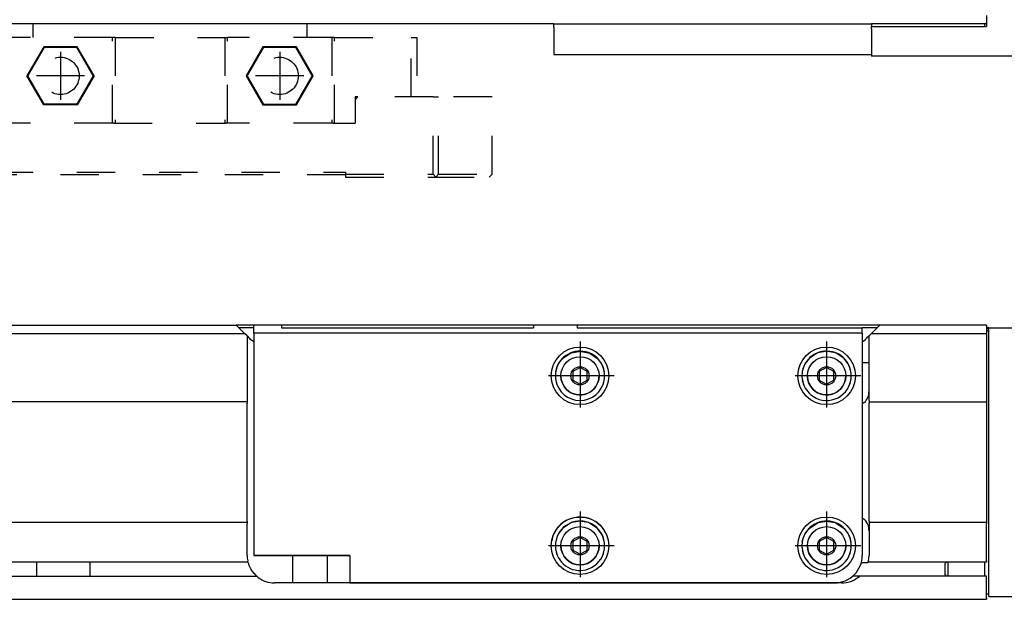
# Model space of a CAD drawing. Header units: inches. Extents: x -381 to 6045, y -418 to 176.
# Tile 24 of 26: x 5762 to 5942, y -170 to -64. Entities that reach past the tile are written whole.
import ezdxf

# ---------------------------------------------------------------- set-up
doc = ezdxf.new("R2010")
doc.units = ezdxf.units.IN
doc.linetypes.add('DASHED', pattern=[15, 7, -8])
doc.linetypes.add('DOT_CENTER', pattern=[14, 12, -1, 0, -1])
doc.layers.add('1', color=7, linetype='Continuous')

# ---------------------------------------------------------------- blocks, each defined once
blk = doc.blocks.new('Modulo_der__22-ET___16', base_point=(3471.93, -70.93))
at = {"color": 7, "linetype": 'Continuous'}
for p, q in [((5938.43, -63.53), (5938.43, -65.53)), ((5859.43, -65.03), (3471.93, -65.03)), ((5859.43, -65.03), (5917.43, -65.03)), ((5859.43, -65.63), (5859.43, -65.03)), ((5859.43, -65.63), (5859.43, -70.63)), ((5938.43, -65.03), (5917.43, -65.03)), ((5917.43, -65.03), (5917.43, -65.53)), ((5917.43, -65.53), (5938.43, -65.53)), ((5917.43, -65.93), (5917.43, -65.53)), ((5917.43, -65.93), (5917.43, -70.93)), ((5938.03, -65.03), (5938.03, -65.53)), ((5859.43, -70.63), (5917.43, -70.63)), ((5967.83, -70.93), (5917.43, -70.93))]:
    blk.add_line(p, q, dxfattribs=at)
blk = doc.blocks.new('CABEZA_2__17', base_point=(5744.43, -92.97))
at = {"color": 2, "linetype": 'DASHED'}
for p, q in [((5764.43, -65.67), (5764.43, -65.03)), ((5764.43, -67.53), (5764.43, -65.67)), ((5764.45, -65.03), (5764.44, -65.03)), ((5764.52, -65.04), (5764.45, -65.03)), ((5764.6, -65.04), (5764.52, -65.04)), ((5764.63, -65.03), (5764.6, -65.04)), ((5764.67, -65.03), (5764.63, -65.03)), ((5814.23, -65.03), (5814.18, -65.03)), ((5814.25, -65.04), (5814.23, -65.03)), ((5814.34, -65.04), (5814.25, -65.04)), ((5814.41, -65.03), (5814.34, -65.04)), ((5814.42, -65.03), (5814.41, -65.03)), ((5814.43, -65.67), (5814.43, -65.03)), ((5814.43, -67.53), (5814.43, -65.67)), ((5744.43, -67.53), (5744.43, -78.37)), ((5745.43, -67.53), (5744.43, -67.53)), ((5745.43, -78.37), (5745.43, -67.53)), ((5745.43, -67.53), (5759.43, -67.53)), ((5759.43, -83.17), (5759.43, -67.53)), ((5759.93, -67.53), (5759.43, -67.53)), ((5759.93, -67.53), (5759.93, -83.17)), ((5778.93, -67.53), (5759.93, -67.53)), ((5778.93, -83.17), (5778.93, -67.53)), ((5779.43, -67.53), (5778.93, -67.53)), ((5779.43, -67.53), (5779.43, -83.17)), ((5779.43, -67.53), (5799.43, -67.53)), ((5799.43, -67.53), (5799.43, -83.17)), ((5799.43, -67.53), (5799.93, -67.53)), ((5799.93, -83.17), (5799.93, -67.53)), ((5818.93, -67.53), (5799.93, -67.53)), ((5818.93, -67.53), (5818.93, -83.17)), ((5819.43, -67.53), (5818.93, -67.53)), ((5819.43, -83.17), (5819.43, -67.53)), ((5819.43, -67.53), (5833.43, -67.53)), ((5833.43, -78.37), (5833.43, -67.53)), ((5833.43, -67.53), (5834.43, -67.53)), ((5834.43, -67.53), (5834.43, -78.37)), ((5766.37, -69.22), (5763.3, -74.52)), ((5766.45, -69.37), (5763.48, -74.52)), ((5766.45, -69.37), (5766.37, -69.22)), ((5772.49, -69.22), (5766.37, -69.22)), ((5772.4, -69.37), (5766.45, -69.37)), ((5772.4, -69.37), (5772.49, -69.22)), ((5775.37, -74.52), (5772.4, -69.37)), ((5775.55, -74.52), (5772.49, -69.22)), ((5806.37, -69.22), (5803.3, -74.52)), ((5806.45, -69.37), (5803.48, -74.52)), ((5812.49, -69.22), (5806.37, -69.22)), ((5806.45, -69.37), (5806.37, -69.22)), ((5812.4, -69.37), (5806.45, -69.37)), ((5812.4, -69.37), (5812.49, -69.22)), ((5815.37, -74.52), (5812.4, -69.37)), ((5815.55, -74.52), (5812.49, -69.22)), ((5766.37, -79.83), (5763.3, -74.52)), ((5763.48, -74.52), (5763.3, -74.52)), ((5766.45, -79.67), (5763.48, -74.52)), ((5775.37, -74.52), (5772.4, -79.67)), ((5775.55, -74.52), (5772.49, -79.83)), ((5775.37, -74.52), (5775.55, -74.52)), ((5803.48, -74.52), (5803.3, -74.52)), ((5803.3, -74.52), (5806.37, -79.83)), ((5803.48, -74.52), (5806.45, -79.67)), ((5812.4, -79.67), (5815.37, -74.52)), ((5812.49, -79.83), (5815.55, -74.52)), ((5815.37, -74.52), (5815.55, -74.52)), ((5744.43, -92.47), (5744.43, -78.37)), ((5744.43, -78.37), (5745.43, -78.37)), ((5745.43, -78.37), (5745.43, -92.47)), ((5745.43, -78.37), (5755.18, -78.37)), ((5755.68, -78.37), (5755.18, -78.37)), ((5755.68, -78.87), (5755.18, -78.37)), ((5755.68, -83.17), (5755.68, -78.37)), ((5755.68, -78.87), (5755.68, -83.17)), ((5823.68, -78.37), (5823.18, -78.37)), ((5823.68, -78.37), (5823.18, -78.87)), ((5823.18, -78.37), (5823.18, -78.87)), ((5823.18, -78.87), (5823.18, -83.17)), ((5837.43, -78.37), (5823.68, -78.37)), ((5837.43, -92.47), (5837.43, -78.37)), ((5837.43, -78.37), (5838.43, -78.37)), ((5838.43, -92.47), (5838.43, -78.37)), ((5848.17, -78.37), (5838.43, -78.37)), ((5848.17, -92.47), (5848.17, -78.37)), ((5766.37, -79.83), (5766.45, -79.67)), ((5772.49, -79.83), (5766.37, -79.83)), ((5772.4, -79.67), (5766.45, -79.67)), ((5772.49, -79.83), (5772.4, -79.67)), ((5806.45, -79.67), (5806.37, -79.83)), ((5806.37, -79.83), (5812.49, -79.83)), ((5806.45, -79.67), (5812.4, -79.67)), ((5812.4, -79.67), (5812.49, -79.83)), ((5755.68, -83.17), (5759.68, -83.17)), ((5759.93, -83.17), (5759.68, -83.17)), ((5778.93, -83.17), (5759.93, -83.17)), ((5779.18, -83.17), (5778.93, -83.17)), ((5779.18, -83.17), (5799.68, -83.17)), ((5799.93, -83.17), (5799.68, -83.17)), ((5818.93, -83.17), (5799.93, -83.17)), ((5819.18, -83.17), (5818.93, -83.17)), ((5819.18, -83.17), (5823.18, -83.17)), ((5744.43, -92.47), (5744.93, -92.97)), ((5744.93, -92.97), (5745.43, -92.47)), ((5757.43, -92.97), (5744.93, -92.97)), ((5745.43, -92.47), (5757.43, -92.47)), ((5757.43, -92.47), (5757.43, -92.07)), ((5757.43, -92.07), (5821.43, -92.07)), ((5757.43, -92.97), (5757.43, -92.47)), ((5821.43, -92.57), (5757.43, -92.57)), ((5821.43, -92.07), (5821.43, -92.47)), ((5821.43, -92.47), (5837.43, -92.47)), ((5821.43, -92.47), (5821.43, -92.97)), ((5821.43, -92.97), (5837.93, -92.97)), ((5837.43, -92.47), (5837.93, -92.97)), ((5838.43, -92.47), (5837.93, -92.97)), ((5837.93, -92.97), (5847.67, -92.97)), ((5838.43, -92.47), (5848.17, -92.47)), ((5848.17, -92.47), (5847.67, -92.97))]:
    blk.add_line(p, q, dxfattribs=at)
for centre in [(5769.43, -74.52), (5809.43, -74.52)]:
    blk.add_circle(centre, 3.4, dxfattribs=at)
at = {"layer": '1', "color": 2, "linetype": 'DOT_CENTER'}
for p, q in [((5769.43, -70.12), (5769.43, -78.92)), ((5809.43, -70.12), (5809.43, -78.92)), ((5773.83, -74.52), (5765.03, -74.52)), ((5813.83, -74.52), (5805.03, -74.52))]:
    blk.add_line(p, q, dxfattribs=at)
blk = doc.blocks.new('L-50__19', base_point=(624.37, -92.97))
for name, p in [('Modulo_der__22-ET___16', (3471.93, -70.93)), ('CABEZA_2__17', (5744.43, -92.97))]:
    blk.add_blockref(name, p)
blk = doc.blocks.new('Alzado2', base_point=(2899, -49))
blk.add_blockref('L-50__19', (624.37, -92.97))
blk = doc.blocks.new('Modulo_der__22-ET___37', base_point=(3471.93, -169.98))
at = {"color": 7, "linetype": 'Continuous'}
for p, q in [((3471.93, -119.98), (5801.51, -119.98)), ((5803.01, -121.48), (5801.51, -119.98)), ((5804.73, -119.98), (5801.51, -119.98)), ((5809.73, -119.98), (5804.73, -119.98)), ((5804.73, -121.47), (5804.73, -119.98)), ((5809.73, -119.98), (5809.73, -120.47)), ((5855.73, -119.98), (5809.73, -119.98)), ((5863.73, -119.98), (5855.73, -119.98)), ((5855.73, -119.98), (5855.73, -120.47)), ((5863.73, -119.98), (5863.73, -120.47)), ((5918.95, -119.98), (5863.73, -119.98)), ((5917.45, -121.48), (5918.95, -119.98)), ((5938.43, -119.98), (5918.95, -119.98)), ((5938.43, -119.98), (5938.43, -121.48)), ((5747.34, -121.48), (5803.01, -121.48)), ((5804.73, -120.48), (5802.01, -120.48)), ((5803.48, -121.95), (5803.01, -121.48)), ((5803.48, -121.95), (5803.48, -133.73)), ((5803.48, -121.95), (5803.94, -122.41)), ((5915.73, -121.47), (5804.73, -121.47)), ((5804.73, -121.47), (5804.73, -161.97)), ((5809.73, -120.47), (5855.73, -120.47)), ((5863.73, -120.47), (5915.73, -120.48)), ((5915.73, -121.47), (5915.73, -120.48)), ((5918.45, -120.48), (5915.73, -120.48)), ((5915.73, -121.47), (5915.73, -161.97)), ((5916.98, -121.95), (5916.54, -122.38)), ((5916.98, -121.95), (5917.45, -121.48)), ((5916.98, -133.73), (5916.98, -121.95)), ((5917.45, -121.48), (5938.43, -121.48)), ((5938.83, -120.48), (5938.43, -120.48)), ((5938.43, -120.58), (5938.83, -120.58)), ((5938.43, -120.98), (5938.83, -120.98)), ((5938.43, -121.48), (5938.43, -133.73)), ((5938.83, -122.98), (5938.83, -120.48)), ((5938.83, -120.48), (5959.83, -120.48)), ((5803.94, -122.41), (5804.73, -122.94)), ((5915.73, -123.05), (5915.75, -123.04)), ((5915.75, -123.04), (5916.08, -122.8)), ((5916.08, -122.8), (5916.09, -122.79)), ((5916.09, -122.79), (5916.34, -122.58)), ((5916.34, -122.58), (5916.37, -122.55)), ((5916.48, -122.44), (5916.37, -122.55)), ((5916.51, -122.41), (5916.48, -122.44)), ((5916.54, -122.38), (5916.51, -122.41)), ((5938.83, -166.98), (5938.83, -122.98)), ((5861.05, -126.04), (5862.51, -125.07)), ((5862.51, -125.07), (5862.69, -125)), ((5862.69, -125), (5863.99, -124.77)), ((5863.99, -124.77), (5864.23, -124.72)), ((5864.23, -124.72), (5864.47, -124.77)), ((5864.47, -124.77), (5865.77, -125)), ((5865.77, -125), (5865.95, -125.07)), ((5865.95, -125.07), (5867.41, -126.04)), ((5907.51, -125.07), (5906.05, -126.04)), ((5907.69, -125), (5907.51, -125.07)), ((5908.99, -124.77), (5907.69, -125)), ((5909.23, -124.72), (5908.99, -124.77)), ((5909.47, -124.77), (5909.23, -124.72)), ((5910.77, -125), (5909.47, -124.77)), ((5910.95, -125.07), (5910.77, -125)), ((5912.41, -126.04), (5910.95, -125.07)), ((5859.8, -128.44), (5860.07, -127.5)), ((5860.07, -127.5), (5860.33, -126.97)), ((5860.33, -126.97), (5861.03, -126.06)), ((5861.03, -126.06), (5861.05, -126.04)), ((5867.41, -126.04), (5867.42, -126.06)), ((5867.42, -126.06), (5868.12, -126.97)), ((5868.12, -126.97), (5868.39, -127.5)), ((5868.39, -127.5), (5868.66, -128.44)), ((5905.07, -127.5), (5904.8, -128.44)), ((5905.33, -126.97), (5905.07, -127.5)), ((5906.03, -126.06), (5905.33, -126.97)), ((5906.05, -126.04), (5906.03, -126.06)), ((5912.42, -126.06), (5912.41, -126.04)), ((5913.12, -126.97), (5912.42, -126.06)), ((5913.39, -127.5), (5913.12, -126.97)), ((5913.66, -128.44), (5913.39, -127.5)), ((5916.98, -126.83), (5915.73, -126.83)), ((5864.23, -127.69), (5862.9, -128.46)), ((5864.23, -127.69), (5862.9, -128.46)), ((5862.9, -128.46), (5862.9, -129.99)), ((5865.56, -128.46), (5864.23, -127.69)), ((5865.56, -128.46), (5864.23, -127.69)), ((5865.56, -129.99), (5865.56, -128.46)), ((5909.23, -127.69), (5907.9, -128.46)), ((5909.23, -127.69), (5907.9, -128.46)), ((5907.9, -128.46), (5907.9, -129.99)), ((5910.56, -128.46), (5909.23, -127.69)), ((5910.56, -128.46), (5909.23, -127.69)), ((5910.56, -129.99), (5910.56, -128.46)), ((5862.9, -129.99), (5864.23, -130.76)), ((5864.23, -130.76), (5865.56, -129.99)), ((5907.9, -129.99), (5909.23, -130.76)), ((5909.23, -130.76), (5910.56, -129.99)), ((5803.48, -133.98), (3473.63, -133.98)), ((5803.48, -133.73), (5803.48, -133.98)), ((5803.48, -133.98), (5803.48, -134.23)), ((5803.48, -155.73), (5803.48, -134.23)), ((5916.1, -134.1), (5915.73, -134.35)), ((5916.98, -133.73), (5916.98, -133.98)), ((5916.98, -133.98), (5916.98, -134.23)), ((5916.98, -133.98), (5938.43, -133.98)), ((5916.98, -155.73), (5916.98, -134.23)), ((5938.43, -133.73), (5938.43, -133.98)), ((5938.43, -133.98), (5938.43, -134.23)), ((5938.43, -134.23), (5938.43, -155.73)), ((5803.48, -155.98), (3473.63, -155.98)), ((5803.48, -155.73), (5803.48, -155.98)), ((5803.48, -155.98), (5803.48, -156.23)), ((5803.48, -161.98), (5803.48, -156.23)), ((5862.51, -156.07), (5861.05, -157.04)), ((5862.69, -156), (5862.51, -156.07)), ((5863.89, -155.78), (5862.69, -156)), ((5864.23, -155.72), (5863.89, -155.78)), ((5864.56, -155.78), (5864.23, -155.72)), ((5865.77, -156), (5864.56, -155.78)), ((5865.95, -156.07), (5865.77, -156)), ((5867.41, -157.04), (5865.95, -156.07)), ((5906.05, -157.04), (5907.51, -156.07)), ((5907.51, -156.07), (5907.69, -156)), ((5907.69, -156), (5908.89, -155.78)), ((5908.89, -155.78), (5909.23, -155.72)), ((5909.23, -155.72), (5909.56, -155.78)), ((5909.56, -155.78), (5910.77, -156)), ((5910.77, -156), (5910.95, -156.07)), ((5910.95, -156.07), (5912.41, -157.04)), ((5915.73, -155.11), (5916.1, -155.36)), ((5916.98, -155.73), (5916.98, -155.98)), ((5938.43, -155.98), (5916.98, -155.98)), ((5916.98, -155.98), (5916.98, -156.23)), ((5916.98, -156.23), (5916.98, -161.98)), ((5938.43, -155.73), (5938.43, -155.98)), ((5938.43, -155.98), (5938.43, -156.23)), ((5938.43, -162.98), (5938.43, -156.23)), ((5860.33, -157.97), (5860.07, -158.5)), ((5861.05, -157.04), (5860.33, -157.97)), ((5868.12, -157.97), (5867.41, -157.04)), ((5868.39, -158.5), (5868.12, -157.97)), ((5905.07, -158.5), (5905.33, -157.97)), ((5905.33, -157.97), (5906.05, -157.04)), ((5912.41, -157.04), (5913.12, -157.97)), ((5913.12, -157.97), (5913.39, -158.5)), ((5860.07, -158.5), (5859.8, -159.44)), ((5864.23, -158.69), (5862.9, -159.46)), ((5864.23, -158.69), (5862.9, -159.46)), ((5862.9, -159.46), (5862.9, -160.99)), ((5865.56, -159.46), (5864.23, -158.69)), ((5865.56, -159.46), (5864.23, -158.69)), ((5865.56, -160.99), (5865.56, -159.46)), ((5868.66, -159.44), (5868.39, -158.5)), ((5904.8, -159.44), (5905.07, -158.5)), ((5909.23, -158.69), (5907.9, -159.46)), ((5909.23, -158.69), (5907.9, -159.46)), ((5907.9, -159.46), (5907.9, -160.99)), ((5910.56, -159.46), (5909.23, -158.69)), ((5910.56, -159.46), (5909.23, -158.69)), ((5910.56, -160.99), (5910.56, -159.46)), ((5913.39, -158.5), (5913.66, -159.44)), ((5862.9, -160.99), (5864.23, -161.76)), ((5864.23, -161.76), (5865.56, -160.99)), ((5907.9, -160.99), (5909.23, -161.76)), ((5909.23, -161.76), (5910.56, -160.99)), ((5803.64, -163.23), (3473.63, -163.23)), ((5765.03, -163.23), (5765.03, -163.3)), ((5765.03, -163.3), (5765.04, -163.99)), ((5774.82, -164.07), (5774.83, -163.3)), ((5774.83, -163.3), (5774.83, -163.23)), ((5803.59, -163.03), (5803.58, -162.98)), ((5803.6, -163.08), (5803.59, -163.03)), ((5803.61, -163.1), (5803.6, -163.08)), ((5803.61, -163.13), (5803.61, -163.1)), ((5803.64, -163.23), (5803.61, -163.13)), ((5803.64, -163.23), (5803.65, -163.27)), ((5803.65, -163.27), (5803.66, -163.3)), ((5803.66, -163.3), (5803.8, -163.75)), ((5822.23, -161.97), (5804.73, -161.97)), ((5804.73, -161.97), (5822.23, -161.97)), ((5811.78, -161.97), (5811.78, -166.98)), ((5818.08, -161.97), (5818.08, -166.98)), ((5822.23, -161.97), (5822.23, -166.97)), ((5915.48, -163.24), (5916.82, -163.24)), ((5916.82, -163.23), (5916.87, -163.03)), ((5916.85, -163.1), (5916.82, -163.21)), ((5916.82, -163.21), (5916.82, -163.23)), ((5916.82, -163.24), (5916.82, -163.23)), ((5938.43, -163.23), (5916.82, -163.23)), ((5916.88, -162.98), (5916.85, -163.1)), ((5916.87, -163.03), (5916.88, -162.97)), ((5916.88, -162.98), (5916.98, -161.98)), ((5931.08, -163.23), (5930.83, -163.48)), ((5930.83, -163.48), (5930.83, -165.48)), ((5931.33, -163.23), (5931.33, -163.42)), ((5931.33, -163.42), (5931.33, -165.54)), ((5938.03, -163.23), (5938.03, -165.73)), ((5938.43, -162.98), (5938.43, -163.23)), ((5765.04, -164.72), (5765.03, -165.43)), ((5765.04, -163.99), (5765.04, -164.72)), ((5774.81, -164.48), (5774.82, -164.07)), ((5774.82, -164.88), (5774.81, -164.48)), ((5774.83, -165.65), (5774.82, -164.88)), ((5803.8, -163.75), (5803.84, -163.86)), ((5803.84, -163.86), (5804.02, -164.24)), ((5804.02, -164.24), (5804.15, -164.48)), ((5804.15, -164.48), (5804.18, -164.54)), ((5804.18, -164.54), (5804.3, -164.73)), ((5804.3, -164.73), (5804.66, -165.2)), ((5804.66, -165.2), (5804.69, -165.24)), ((5804.69, -165.24), (5805.09, -165.66)), ((3473.63, -165.73), (5805.17, -165.73)), ((5765.03, -165.43), (5765.03, -165.65)), ((5765.03, -165.65), (5765.03, -165.73)), ((5774.83, -165.73), (5774.83, -165.65)), ((5805.09, -165.66), (5805.17, -165.73)), ((5805.23, -165.77), (5805.17, -165.73)), ((5805.17, -165.73), (5805.26, -165.81)), ((5805.29, -165.83), (5805.23, -165.77)), ((5805.33, -165.86), (5805.29, -165.83)), ((5805.35, -165.88), (5805.33, -165.86)), ((5805.36, -165.89), (5805.35, -165.88)), ((5805.43, -165.94), (5805.36, -165.89)), ((5805.46, -165.96), (5805.43, -165.94)), ((5805.48, -165.98), (5805.46, -165.96)), ((5911.98, -166.98), (5808.48, -166.98)), ((5822.23, -166.97), (5910.73, -166.97)), ((5852.81, -166.97), (5851.04, -166.97)), ((5910.73, -166.97), (5855.92, -166.97)), ((5856.99, -166.97), (5856.98, -166.98)), ((5913.89, -166.6), (5913.9, -166.59)), ((5913.95, -165.72), (5915.3, -165.72)), ((5914.95, -165.99), (5915.21, -165.8)), ((5915.01, -165.95), (5914.98, -165.98)), ((5915.14, -165.85), (5915.01, -165.95)), ((5915.17, -165.82), (5915.14, -165.85)), ((5915.19, -165.81), (5915.17, -165.82)), ((5915.24, -165.76), (5915.19, -165.81)), ((5915.22, -165.79), (5915.28, -165.73)), ((5915.26, -165.75), (5915.24, -165.76)), ((5915.28, -165.73), (5915.26, -165.75)), ((5915.28, -165.73), (5915.3, -165.72)), ((5938.43, -165.73), (5915.28, -165.73)), ((5930.83, -165.48), (5931.07, -165.73)), ((5931.33, -165.54), (5931.33, -165.73)), ((5938.43, -165.98), (5938.43, -165.73)), ((5938.43, -169.73), (5938.43, -165.98)), ((5938.83, -169.48), (5938.83, -166.98)), ((3473.63, -169.98), (5938.43, -169.98)), ((5938.43, -168.98), (5938.83, -168.98)), ((5938.43, -169.73), (5938.43, -169.98)), ((5938.83, -169.48), (5959.83, -169.48))]:
    blk.add_line(p, q, dxfattribs=at)
for centre, radius in [((5864.23, -129.22), 5.25), ((5909.23, -129.22), 5.25), ((5864.23, -129.22), 3.49), ((5909.23, -129.22), 3.49), ((5864.23, -129.22), 1.66), ((5909.23, -129.22), 1.66), ((5864.23, -160.22), 5.25), ((5909.23, -160.22), 5.25), ((5864.23, -160.22), 3.49), ((5909.23, -160.22), 3.49), ((5864.23, -160.22), 1.66), ((5909.23, -160.22), 1.66)]:
    blk.add_circle(centre, radius, dxfattribs=at)
for centre, radius, start, end in [((5864.23, -129.22), 4.5, 69.9984, 170.0017), ((5864.23, -129.22), 4.5, 9.9997, 70.001), ((5909.23, -129.22), 4.5, 70.0005, 169.9997), ((5909.23, -129.22), 4.5, 10.0007, 70), ((5864.23, -129.22), 4.5, 169.9997, 202.4999), ((5864.23, -129.22), 3.49, 180.0001, 224.9987), ((5864.23, -129.22), 3.49, 225.0022, 359.9981), ((5864.23, -129.22), 4.5, 337.5005, 9.9998), ((5909.23, -129.22), 4.5, 169.9996, 202.5), ((5909.23, -129.22), 3.49, 179.9995, 224.9993), ((5909.23, -129.22), 3.49, 224.9988, 0.0015), ((5909.23, -129.22), 4.5, 337.5004, 9.9999), ((5864.23, -129.22), 4.5, 190.003, 349.997), ((5909.23, -129.22), 4.5, 189.9995, 229.9996), ((5909.23, -129.22), 4.5, 230, 349.9998), ((5913.98, -131.98), 3, 315.0023, 0.0013), ((5864.23, -160.22), 5.25, 49.9994, 170.0004), ((5864.23, -160.22), 4.5, 69.9998, 170.0004), ((5864.23, -160.22), 4.5, 10.0004, 70.0003), ((5864.23, -160.22), 5.25, 10.0003, 50.0011), ((5909.23, -160.22), 4.5, 69.9999, 170.0002), ((5909.23, -160.22), 4.5, 10.0004, 70.0002), ((5913.98, -157.48), 3, 359.9987, 44.9977), ((5864.23, -160.22), 4.5, 169.9997, 202.5), ((5864.23, -160.22), 4.5, 337.5004, 9.9999), ((5909.23, -160.22), 4.5, 169.9997, 202.5), ((5909.23, -160.22), 4.5, 337.5004, 9.9999), ((5864.23, -160.22), 4.5, 190.0004, 289.9994), ((5864.23, -160.22), 3.49, 180, 0), ((5864.23, -160.22), 4.5, 290.0001, 349.9992), ((5909.23, -160.22), 4.5, 190.0003, 289.9995), ((5909.23, -160.22), 3.49, 180, 0), ((5909.23, -160.22), 4.5, 290, 349.9993), ((5808.48, -161.98), 5, 180, 191.537), ((5910.73, -161.97), 5, 269.9977, 0.0023), ((5910.73, -161.97), 5, 269.9977, 0.0023), ((5808.48, -161.98), 5, 233.1232, 269.9931), ((5911.98, -161.98), 5, 270, 306.8775)]:
    blk.add_arc(centre, radius, start, end, dxfattribs=at)
for points, knots in [([(5811.79, -161.97), (5811.8, -161.97), (5811.89, -161.97), (5812.12, -161.97), (5812.54, -161.97), (5813.12, -161.97), (5813.82, -161.97), (5814.61, -161.97), (5815.41, -161.97), (5816.18, -161.97), (5816.87, -161.97), (5817.42, -161.97), (5817.8, -161.97), (5818, -161.97), (5818.06, -161.97)], [0, 0, 0, 0, 0.02167, 0.255367, 0.685167, 1.281776, 2.004536, 2.804188, 3.626236, 4.414656, 5.115715, 5.681635, 6.073848, 6.265625, 6.265625, 6.265625, 6.265625]), ([(5834.93, -166.97), (5834.9, -166.97), (5834.79, -166.97), (5834.56, -166.97), (5834.2, -166.97), (5833.74, -166.97), (5833.2, -166.97), (5832.65, -166.97), (5832.12, -166.97), (5831.66, -166.97), (5831.27, -166.97), (5831.1, -166.97), (5830.88, -166.97), (5831.1, -166.97), (5831.27, -166.97), (5831.66, -166.97), (5832.12, -166.97), (5832.65, -166.97), (5833.2, -166.97), (5833.74, -166.97), (5834.2, -166.97), (5834.56, -166.97), (5834.79, -166.97), (5834.9, -166.97), (5834.93, -166.97)], [0, 0, 0, 0, 0.081015, 0.317493, 0.690279, 1.16917, 1.71537, 2.28463, 2.83083, 3.309721, 3.682506, 3.918986, 3.999999, 4.081012, 4.317492, 4.690277, 5.169169, 5.715369, 6.284628, 6.830828, 7.309719, 7.682505, 7.918983, 7.999998, 7.999998, 7.999998, 7.999998]), ([(5855.05, -166.97), (5855.02, -166.97), (5854.88, -166.97), (5854.57, -166.97), (5854.09, -166.97), (5853.45, -166.97), (5852.72, -166.97), (5851.93, -166.97), (5851.14, -166.97), (5850.4, -166.97), (5849.78, -166.97), (5849.25, -166.97), (5849.03, -166.97), (5848.75, -166.97), (5849.03, -166.97), (5849.25, -166.97), (5849.78, -166.97), (5850.4, -166.97), (5851.14, -166.97), (5851.93, -166.97), (5852.72, -166.97), (5853.45, -166.97), (5854.09, -166.97), (5854.57, -166.97), (5854.88, -166.97), (5855.02, -166.97), (5855.05, -166.97)], [0, 0, 0, 0, 0.106483, 0.418671, 0.915292, 1.5625, 2.316191, 3.125, 3.933809, 4.6875, 5.334708, 5.831329, 6.143517, 6.25, 6.356483, 6.668671, 7.165292, 7.8125, 8.566191, 9.375, 10.183809, 10.9375, 11.584708, 12.081329, 12.393517, 12.5, 12.5, 12.5, 12.5])]:
    blk.add_open_spline(points, degree=3, knots=knots, dxfattribs=at)
at = {"layer": '1', "color": 2, "linetype": 'DOT_CENTER'}
for p, q in [((5864.23, -122.97), (5864.23, -135.47)), ((5909.23, -122.97), (5909.23, -135.47)), ((5870.48, -129.22), (5857.98, -129.22)), ((5915.48, -129.22), (5902.98, -129.22)), ((5864.23, -153.97), (5864.23, -166.47)), ((5909.23, -153.97), (5909.23, -166.47)), ((5870.48, -160.22), (5857.98, -160.22)), ((5915.48, -160.22), (5902.98, -160.22))]:
    blk.add_line(p, q, dxfattribs=at)
blk = doc.blocks.new('L-50__39', base_point=(624.37, -171.48))
blk.add_blockref('Modulo_der__22-ET___37', (3471.93, -169.98))
blk = doc.blocks.new('Superior1', base_point=(2899, -145.73))
blk.add_blockref('L-50__39', (624.37, -171.48))

msp = doc.modelspace()

# ---------------------------------------------------------------- block references
for name, p in [('Alzado2', (2899, -49)), ('Superior1', (2899, -145.73))]:
    msp.add_blockref(name, p)

doc.saveas('drawing.dxf')
